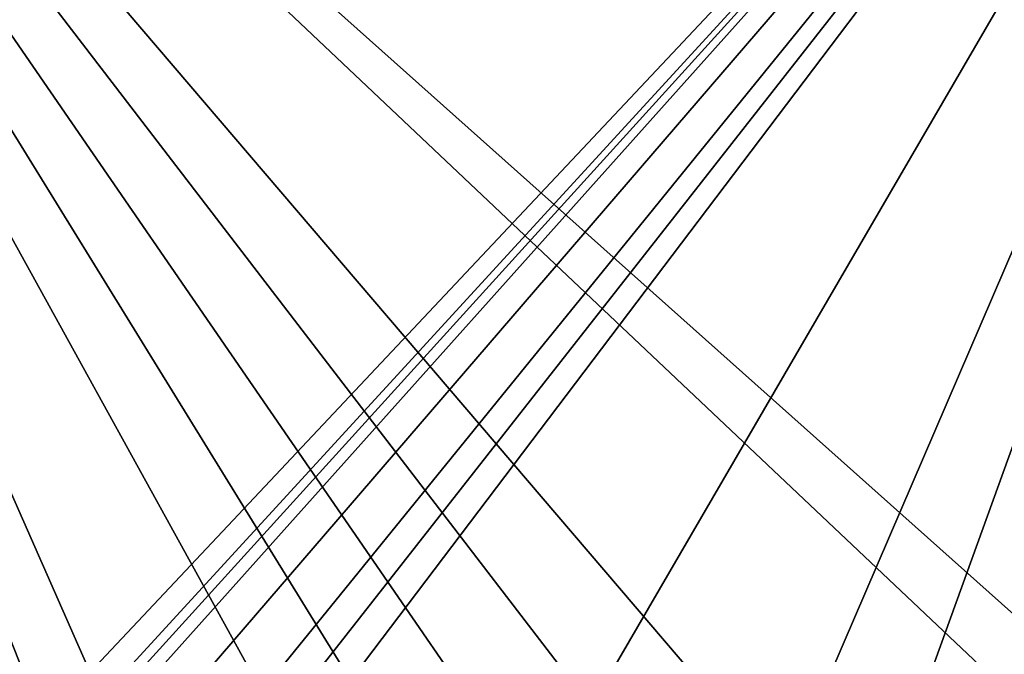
# Model space of a CAD drawing. Header units: millimetres. Extents: x -125 to 125, y -46 to 12.
# Tile 160 of 256: x 9.06 to 14.73, y -42.25 to -38.6. Entities that reach past the tile are written whole.
import ezdxf

# ---------------------------------------------------------------- set-up
doc = ezdxf.new("R2010")
doc.units = ezdxf.units.MM
doc.header["$LTSCALE"] = 26.699852
doc.layers.add('182', color=7, linetype='CONTINUOUS')
doc.layers.add('183', color=7, linetype='CONTINUOUS')

msp = doc.modelspace()

# ---------------------------------------------------------------- linework, layer by layer
at = {"layer": '182', "color": 7, "linetype": 'CONTINUOUS'}
for points in [[(5.7921, -33.9986, -124.1154), (17.3227, -33.9986, -123.037), (6.6338, -45.3593, -123.8747), (5.7921, -33.9986, -124.1154)], [(6.6338, -45.3593, -123.8747), (17.3227, -33.9986, -123.037), (7.2992, -44.9297, -123.8448), (6.6338, -45.3593, -123.8747)], [(7.2992, -44.9297, -123.8448), (17.3227, -33.9986, -123.037), (7.8925, -44.3925, -123.8178), (7.2992, -44.9297, -123.8448)], [(7.8925, -44.3925, -123.8178), (17.3227, -33.9986, -123.037), (8.249, -44.1393, -123.7989), (7.8925, -44.3925, -123.8178)], [(8.249, -44.1393, -123.7989), (17.3227, -33.9986, -123.037), (8.6763, -44.0447, -123.7714), (8.249, -44.1393, -123.7989)], [(8.6763, -44.0447, -123.7714), (17.3227, -33.9986, -123.037), (9.1069, -44.1241, -123.7391), (8.6763, -44.0447, -123.7714)], [(9.1069, -44.1241, -123.7391), (17.3227, -33.9986, -123.037), (9.3019, -44.2262, -123.7228), (9.1069, -44.1241, -123.7391)], [(9.3019, -44.2262, -123.7228), (17.3227, -33.9986, -123.037), (9.4741, -44.3664, -123.7072), (9.3019, -44.2262, -123.7228)], [(9.4741, -44.3664, -123.7072), (17.3227, -33.9986, -123.037), (10.7565, -45.2876, -123.5862), (9.4741, -44.3664, -123.7072)], [(10.7565, -45.2876, -123.5862), (17.3227, -33.9986, -123.037), (12.2656, -45.7537, -123.4374), (10.7565, -45.2876, -123.5862)], [(12.2656, -45.7537, -123.4374), (17.3227, -33.9986, -123.037), (13.0574, -45.7989, -123.3553), (12.2656, -45.7537, -123.4374)], [(13.0574, -45.7989, -123.3553), (17.3227, -33.9986, -123.037), (13.8464, -45.716, -123.2707), (13.0574, -45.7989, -123.3553)], [(13.8464, -45.716, -123.2707), (17.3227, -33.9986, -123.037), (15.3325, -45.1778, -123.1042), (13.8464, -45.716, -123.2707)]]:
    msp.add_3dface(points, dxfattribs=at)
at = {"layer": '183', "color": 7, "linetype": 'CONTINUOUS'}
for points in [[(17.3194, -33.9986, 123.0375), (5.7888, -33.9986, 124.1156), (16.9269, -43.9317, 122.9171), (17.3194, -33.9986, 123.0375)], [(16.9269, -43.9317, 122.9171), (5.7888, -33.9986, 124.1156), (16.5738, -44.1911, 122.9606), (16.9269, -43.9317, 122.9171)], [(16.5738, -44.1911, 122.9606), (5.7888, -33.9986, 124.1156), (15.3383, -45.1746, 123.1035), (16.5738, -44.1911, 122.9606)], [(15.3383, -45.1746, 123.1035), (5.7888, -33.9986, 124.1156), (14.6174, -45.5049, 123.1854), (15.3383, -45.1746, 123.1035)], [(9.1085, -44.1247, 123.7389), (5.7888, -33.9986, 124.1156), (8.678, -44.0447, 123.7713), (9.1085, -44.1247, 123.7389)], [(9.4741, -44.3664, 123.7072), (5.7888, -33.9986, 124.1156), (9.1085, -44.1247, 123.7389), (9.4741, -44.3664, 123.7072)], [(10.0845, -44.8837, 123.6499), (5.7888, -33.9986, 124.1156), (9.4741, -44.3664, 123.7072), (10.0845, -44.8837, 123.6499)], [(10.7628, -45.2907, 123.5856), (5.7888, -33.9986, 124.1156), (10.0845, -44.8837, 123.6499), (10.7628, -45.2907, 123.5856)], [(12.272, -45.7546, 123.4367), (5.7888, -33.9986, 124.1156), (10.7628, -45.2907, 123.5856), (12.272, -45.7546, 123.4367)], [(13.0636, -45.7987, 123.3547), (5.7888, -33.9986, 124.1156), (12.272, -45.7546, 123.4367), (13.0636, -45.7987, 123.3547)], [(13.8524, -45.7148, 123.2701), (5.7888, -33.9986, 124.1156), (13.0636, -45.7987, 123.3547), (13.8524, -45.7148, 123.2701)], [(14.6174, -45.5049, 123.1854), (5.7888, -33.9986, 124.1156), (13.8524, -45.7148, 123.2701), (14.6174, -45.5049, 123.1854)]]:
    msp.add_3dface(points, dxfattribs=at)

doc.saveas('drawing.dxf')
